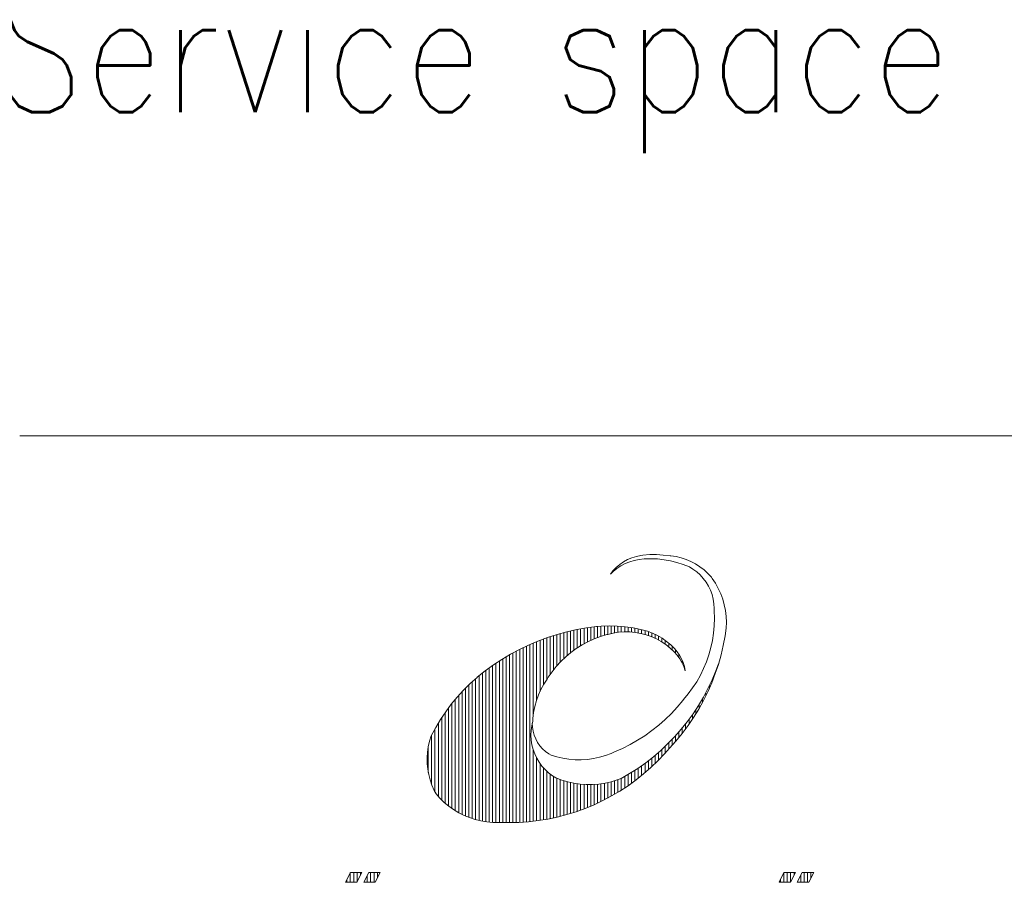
# Model space of a CAD drawing. Header units: inches. Extents: x 0 to 23760, y -13 to 16800.
# Tile 138 of 209: x 16160 to 17924, y 1600 to 3145. Entities that reach past the tile are written whole.
import ezdxf

# ---------------------------------------------------------------- set-up
doc = ezdxf.new("R2010")
doc.units = ezdxf.units.IN
for name, color, linetype, true_color in [('1', 7, 'Continuous', 0xffffff), ('210', 7, 'Continuous', 0xffffff), ('254', 7, 'Continuous', 0xffffff)]:
    doc.layers.add(name, color=color, linetype=linetype, true_color=true_color)
doc.styles.add('latin_extended', font='simplex.shx')

msp = doc.modelspace()

# ---------------------------------------------------------------- linework, layer by layer
at = {"layer": '1', "color": 7, "linetype": 'Continuous', "lineweight": 18}
msp.add_line((16160, 2400), (23560, 2400), dxfattribs=at)
at = {"layer": '210', "color": 7, "linetype": 'Continuous', "lineweight": 18}
msp.add_line((16160, 2400), (23560, 2400), dxfattribs=at)
at = {"layer": '210', "color": 20, "linetype": 'Continuous', "lineweight": 13}
for p, q in [((17242.044, 2174.14), (17235.191, 2169.413)), ((17244.975, 2171.099), (17237.34, 2167.095)), ((17249.324, 2178.176), (17242.044, 2174.14)), ((17252.954, 2174.368), (17244.975, 2171.099)), ((17256.962, 2181.483), (17249.324, 2178.176)), ((17261.204, 2176.87), (17252.954, 2174.368)), ((17264.887, 2184.031), (17256.962, 2181.483)), ((17269.653, 2178.585), (17261.204, 2176.87)), ((17273.021, 2185.793), (17264.887, 2184.031)), ((17278.81, 2179.432), (17269.654, 2178.586)), ((17276.657, 2186.224), (17273.027, 2185.794)), ((17288.815, 2187.131), (17276.657, 2186.224)), ((17290.708, 2179.808), (17278.81, 2179.432)), ((17301.006, 2187.226), (17288.815, 2187.131)), ((17302.604, 2179.373), (17290.708, 2179.808)), ((17313.176, 2186.509), (17301.006, 2187.226)), ((17314.442, 2178.126), (17302.604, 2179.373)), ((17325.272, 2184.983), (17313.176, 2186.509)), ((17326.168, 2176.075), (17314.442, 2178.126)), ((17326.94, 2184.838), (17325.273, 2184.983)), ((17337.727, 2173.229), (17326.168, 2176.075)), ((17336.181, 2183.556), (17326.94, 2184.838)), ((17345.276, 2181.475), (17336.181, 2183.556)), ((17349.064, 2169.601), (17337.727, 2173.229)), ((17354.155, 2178.611), (17345.276, 2181.475)), ((17362.751, 2174.985), (17354.155, 2178.611)), ((17370.999, 2170.625), (17362.751, 2174.985)), ((17378.837, 2165.563), (17370.999, 2170.625)), ((17223.365, 2157.025), (17218.379, 2152.323)), ((17223.028, 2158.075), (17218.382, 2152.325)), ((17228.833, 2164.041), (17223.028, 2158.075)), ((17230.115, 2162.389), (17223.365, 2157.025)), ((17235.191, 2169.413), (17228.833, 2164.041)), ((17237.34, 2167.095), (17230.115, 2162.389)), ((17360.128, 2165.208), (17349.064, 2169.601)), ((17366.347, 2161.424), (17360.131, 2165.207)), ((17373.034, 2156.465), (17366.347, 2161.424)), ((17379.206, 2150.877), (17373.034, 2156.465)), ((17386.205, 2159.839), (17378.837, 2165.563)), ((17393.047, 2153.496), (17386.205, 2159.839)), ((17399.311, 2146.582), (17393.047, 2153.496)), ((17384.804, 2144.715), (17379.206, 2150.877)), ((17389.775, 2138.037), (17384.804, 2144.715)), ((17394.072, 2130.906), (17389.775, 2138.037)), ((17400.804, 2144.539), (17399.313, 2146.578)), ((17406.576, 2135.796), (17400.804, 2144.539)), ((17411.652, 2126.631), (17406.576, 2135.796)), ((17397.653, 2123.39), (17394.072, 2130.906)), ((17400.484, 2115.562), (17397.653, 2123.39)), ((17416.003, 2117.101), (17411.652, 2126.631)), ((17419.603, 2107.262), (17416.003, 2117.101)), ((17402.54, 2107.494), (17400.484, 2115.562)), ((17403.799, 2099.265), (17402.54, 2107.494)), ((17422.429, 2097.173), (17419.603, 2107.262)), ((17404.25, 2090.952), (17403.799, 2099.265)), ((17404.579, 2086.442), (17404.25, 2090.943)), ((17405.001, 2073.175), (17404.579, 2086.442)), ((17424.465, 2086.896), (17422.429, 2097.173)), ((17425.699, 2076.492), (17424.465, 2086.896)), ((17404.61, 2059.908), (17405.001, 2073.175)), ((17426.123, 2066.023), (17425.699, 2076.492)), ((17425.734, 2055.553), (17426.123, 2066.023)), ((17140.284, 2048.956), (17122.804, 2044.189)), ((17157.96, 2052.934), (17140.284, 2048.956)), ((17175.797, 2056.115), (17157.96, 2052.934)), ((17193.759, 2058.494), (17175.797, 2056.115)), ((17202.07, 2059.133), (17193.853, 2058.503)), ((17216.381, 2059.589), (17202.07, 2059.133)), ((17223.358, 2046.754), (17213.684, 2044.454)), ((17230.695, 2059.232), (17216.381, 2059.589)), ((17233.187, 2048.257), (17223.358, 2046.754)), ((17244.967, 2058.065), (17230.695, 2059.232)), ((17243.106, 2048.952), (17233.187, 2048.257)), ((17253.049, 2048.835), (17243.106, 2048.952)), ((17259.15, 2056.09), (17244.967, 2058.065)), ((17262.949, 2047.907), (17253.049, 2048.835)), ((17273.199, 2053.313), (17259.15, 2056.09)), ((17272.74, 2046.174), (17262.949, 2047.907)), ((17275.366, 2052.809), (17273.122, 2053.331)), ((17284.717, 2050.12), (17275.366, 2052.809)), ((17293.812, 2046.661), (17284.717, 2050.12)), ((17302.586, 2042.454), (17293.812, 2046.661)), ((17401.4, 2033.568), (17403.408, 2046.688)), ((17403.408, 2046.688), (17404.61, 2059.908)), ((17423.783, 2041.981), (17425.721, 2055.702)), ((17088.572, 2032.33), (17071.889, 2025.261)), ((17105.555, 2038.643), (17088.572, 2032.33)), ((17122.804, 2044.189), (17105.555, 2038.643)), ((17178.238, 2031.271), (17167.59, 2025.54)), ((17189.248, 2036.275), (17178.238, 2031.271)), ((17200.568, 2040.528), (17189.248, 2036.275)), ((17212.149, 2044.012), (17200.568, 2040.528)), ((17213.684, 2044.454), (17212.152, 2044.012)), ((17282.357, 2043.647), (17272.74, 2046.174)), ((17291.736, 2040.343), (17282.357, 2043.647)), ((17300.814, 2036.285), (17291.736, 2040.343)), ((17309.531, 2031.499), (17300.814, 2036.285)), ((17310.979, 2037.531), (17302.586, 2042.454)), ((17317.828, 2026.018), (17309.531, 2031.499)), ((17318.932, 2031.924), (17310.979, 2037.531)), ((17326.389, 2025.673), (17318.932, 2031.924)), ((17398.593, 2020.594), (17401.4, 2033.568)), ((17420.609, 2024.711), (17423.783, 2041.981)), ((17055.54, 2017.451), (17039.558, 2008.916)), ((17071.889, 2025.261), (17055.54, 2017.451)), ((17147.566, 2011.998), (17138.281, 2004.25)), ((17157.35, 2019.106), (17147.566, 2011.998)), ((17167.59, 2025.54), (17157.35, 2019.106)), ((17325.649, 2019.877), (17317.828, 2026.018)), ((17332.944, 2013.119), (17325.649, 2019.877)), ((17333.3, 2018.822), (17326.389, 2025.673)), ((17338.123, 2007.274), (17332.919, 2013.145)), ((17338.165, 2013.275), (17333.286, 2018.835)), ((17342.453, 2007.166), (17338.165, 2013.275)), ((17394.996, 2007.817), (17398.593, 2020.594)), ((17416.64, 2007.608), (17420.609, 2024.711)), ((17023.974, 1999.672), (17008.82, 1989.74)), ((17039.558, 2008.916), (17023.974, 1999.672)), ((17129.537, 1995.896), (17121.374, 1986.974)), ((17138.281, 2004.25), (17129.537, 1995.896)), ((17342.738, 2000.852), (17338.123, 2007.274)), ((17346.051, 2000.628), (17342.453, 2007.166)), ((17346.668, 1993.991), (17342.738, 2000.852)), ((17348.918, 1993.737), (17346.051, 2000.628)), ((17349.875, 1986.764), (17346.668, 1993.991)), ((17347.167, 1992.99), (17347.167, 1998.191)), ((17351.019, 1986.577), (17348.918, 1993.737)), ((17385.495, 1983.04), (17390.625, 1995.283)), ((17390.625, 1995.283), (17394.996, 2007.817)), ((17411.883, 1990.706), (17416.64, 2007.608)), ((16994.127, 1979.137), (16979.924, 1967.887)), ((17008.82, 1989.74), (16994.127, 1979.137)), ((17113.829, 1977.523), (17106.935, 1967.587)), ((17121.374, 1986.974), (17113.829, 1977.523)), ((17352.322, 1979.247), (17349.875, 1986.764)), ((17352.329, 1979.231), (17351.019, 1986.577)), ((17379.626, 1971.135), (17385.495, 1983.04)), ((17400.769, 1963.092), (17407.542, 1979.23)), ((17406.35, 1974.042), (17411.883, 1990.706)), ((17407.542, 1979.23), (17412.188, 1991.707)), ((17407.857, 1978.334), (17407.857, 1980.036)), ((16979.409, 1967.458), (16967.022, 1956.245)), ((16979.924, 1967.887), (16979.414, 1967.463)), ((17104.832, 1964.249), (17099.005, 1955.179)), ((17106.935, 1967.587), (17104.84, 1964.26)), ((17365.759, 1948.51), (17373.039, 1959.61)), ((17373.039, 1959.61), (17379.626, 1971.135)), ((17393.254, 1947.285), (17400.769, 1963.092)), ((17400.051, 1957.652), (17406.35, 1974.042)), ((16955.196, 1944.443), (16943.957, 1932.08)), ((16967.022, 1956.245), (16955.196, 1944.443)), ((17093.877, 1945.696), (17089.478, 1935.854)), ((17099.005, 1955.179), (17093.877, 1945.696)), ((17357.814, 1937.877), (17365.759, 1948.51)), ((17385.014, 1931.845), (17393.254, 1947.285)), ((17385.214, 1925.834), (17393.001, 1941.571)), ((17393.001, 1941.571), (17400.051, 1957.652)), ((16943.957, 1932.08), (16933.333, 1919.185)), ((17085.832, 1925.708), (17082.961, 1915.316)), ((17089.478, 1935.854), (17085.832, 1925.708)), ((17338.141, 1914.189), (17347.993, 1926.149)), ((17347.993, 1926.149), (17349.241, 1927.759)), ((17349.233, 1927.749), (17357.814, 1937.877)), ((17376.066, 1916.804), (17385.014, 1931.845)), ((17376.707, 1910.474), (17385.214, 1925.834)), ((16923.348, 1905.788), (16914.026, 1891.922)), ((16933.333, 1919.185), (16923.348, 1905.788)), ((17082.961, 1915.316), (17080.881, 1904.738)), ((17327.676, 1902.763), (17338.141, 1914.189)), ((17366.429, 1902.194), (17376.066, 1916.804)), ((17367.499, 1895.523), (17376.707, 1910.474)), ((16914.026, 1891.922), (16905.39, 1877.619)), ((17079.278, 1888.902), (17077.362, 1880.602)), ((17079.602, 1894.032), (17079.277, 1888.888)), ((17080.881, 1904.738), (17079.602, 1894.032)), ((17305.022, 1881.633), (17316.626, 1891.901)), ((17316.626, 1891.901), (17327.676, 1902.763)), ((17345.174, 1874.395), (17356.124, 1888.048)), ((17356.124, 1888.048), (17366.429, 1902.194)), ((17357.608, 1881.015), (17367.499, 1895.523)), ((16905.39, 1877.619), (16897.459, 1862.912)), ((17076.245, 1872.158), (17075.938, 1863.646)), ((17077.362, 1880.602), (17076.245, 1872.158)), ((17078.308, 1885.147), (17078.683, 1877.94)), ((17078.683, 1877.94), (17079.864, 1870.821)), ((17079.864, 1870.821), (17081.838, 1863.88)), ((17280.279, 1862.991), (17292.895, 1871.987)), ((17292.895, 1871.987), (17305.022, 1881.633)), ((17333.602, 1861.265), (17345.174, 1874.395)), ((17347.057, 1866.98), (17357.608, 1881.015)), ((16894.25, 1853.013), (16891.993, 1843.228)), ((16897.291, 1862.583), (16894.25, 1853.013)), ((16897.459, 1862.912), (16897.282, 1862.563)), ((17075.938, 1863.646), (17076.443, 1855.143)), ((17076.443, 1855.143), (17077.755, 1846.727)), ((17081.838, 1863.88), (17084.58, 1857.204)), ((17084.58, 1857.204), (17088.054, 1850.879)), ((17253.721, 1847.043), (17267.21, 1854.669)), ((17267.21, 1854.669), (17280.279, 1862.991)), ((17321.433, 1848.686), (17333.602, 1861.265)), ((17324.065, 1840.449), (17335.868, 1853.448)), ((17335.868, 1853.448), (17347.057, 1866.98)), ((16891.993, 1843.228), (16890.535, 1833.293)), ((17077.755, 1846.727), (17079.863, 1838.475)), ((17079.863, 1838.475), (17082.748, 1830.46)), ((17088.054, 1850.879), (17092.216, 1844.985)), ((17092.216, 1844.985), (17097.015, 1839.595)), ((17097.015, 1839.595), (17102.389, 1834.779)), ((17102.389, 1834.779), (17108.269, 1830.598)), ((17225.64, 1833.964), (17239.852, 1840.135)), ((17239.852, 1840.135), (17253.721, 1847.043)), ((17295.409, 1825.291), (17308.693, 1836.686)), ((17308.693, 1836.686), (17321.433, 1848.686)), ((17315.65, 1830.81), (17324.068, 1840.452)), ((16890.535, 1833.293), (16889.884, 1823.273)), ((16889.884, 1823.273), (16890.045, 1813.233)), ((17082.748, 1830.46), (17086.384, 1822.757)), ((17086.384, 1822.757), (17090.736, 1815.436)), ((17108.269, 1830.598), (17112.141, 1828.346)), ((17112.143, 1828.345), (17122.632, 1825.04)), ((17122.632, 1825.04), (17133.337, 1822.518)), ((17133.337, 1822.518), (17144.198, 1820.794)), ((17144.198, 1820.794), (17155.157, 1819.877)), ((17155.157, 1819.877), (17166.154, 1819.771)), ((17166.154, 1819.771), (17177.129, 1820.477)), ((17177.129, 1820.477), (17188.021, 1821.992)), ((17188.021, 1821.992), (17198.772, 1824.307)), ((17198.772, 1824.307), (17209.323, 1827.409)), ((17209.323, 1827.409), (17219.616, 1831.282)), ((17219.616, 1831.282), (17225.633, 1833.961)), ((17281.611, 1814.524), (17295.409, 1825.291)), ((17291.075, 1806.033), (17303.651, 1818.136)), ((17303.651, 1818.136), (17315.65, 1830.81)), ((16890.045, 1813.233), (16891.018, 1803.239)), ((16891.018, 1803.239), (16892.796, 1793.356)), ((17090.736, 1815.436), (17095.766, 1808.562)), ((17095.766, 1808.562), (17101.428, 1802.199)), ((17101.428, 1802.199), (17107.67, 1796.404)), ((17252.591, 1794.969), (17267.328, 1804.409)), ((17267.328, 1804.409), (17281.611, 1814.524)), ((17277.948, 1794.53), (17291.075, 1806.033)), ((16892.796, 1793.356), (16895.366, 1783.649)), ((16895.366, 1783.649), (16898.713, 1774.182)), ((17107.67, 1796.404), (17114.436, 1791.23)), ((17114.436, 1791.23), (17120.571, 1787.346)), ((17120.573, 1787.345), (17131.105, 1783.402)), ((17131.105, 1783.402), (17141.894, 1780.229)), ((17219.799, 1780.466), (17230.569, 1783.704)), ((17230.569, 1783.704), (17237.433, 1786.223)), ((17237.431, 1786.222), (17252.591, 1794.969)), ((17250.162, 1773.417), (17264.301, 1783.65)), ((17264.301, 1783.65), (17277.948, 1794.53)), ((16898.713, 1774.182), (16902.814, 1765.017)), ((16902.814, 1765.017), (16906.015, 1758.997)), ((17141.894, 1780.229), (17152.885, 1777.843)), ((17152.885, 1777.843), (17164.019, 1776.257)), ((17164.019, 1776.257), (17175.238, 1775.479)), ((17175.238, 1775.479), (17186.484, 1775.514)), ((17186.484, 1775.514), (17197.699, 1776.36)), ((17197.699, 1776.36), (17208.823, 1778.013)), ((17208.823, 1778.013), (17219.799, 1780.466)), ((17235.562, 1763.853), (17250.162, 1773.417)), ((16906.015, 1758.997), (16913.051, 1751.006)), ((16913.051, 1751.006), (16920.676, 1743.575)), ((17189.316, 1739.377), (17205.106, 1746.814)), ((17205.106, 1746.814), (17220.532, 1754.979)), ((17220.532, 1754.979), (17235.562, 1763.853)), ((16920.676, 1743.575), (16928.845, 1736.748)), ((16928.845, 1736.748), (16937.511, 1730.563)), ((16937.511, 1730.563), (16946.623, 1725.057)), ((17156.785, 1726.745), (17173.198, 1732.682)), ((17173.198, 1732.682), (17189.316, 1739.377)), ((16946.623, 1725.057), (16956.129, 1720.262)), ((16956.129, 1720.262), (16965.973, 1716.205)), ((16965.973, 1716.205), (16976.097, 1712.912)), ((16976.097, 1712.912), (16986.443, 1710.399)), ((17088.911, 1710.805), (17106.139, 1713.6)), ((17106.139, 1713.6), (17123.219, 1717.194)), ((17123.219, 1717.194), (17140.113, 1721.579)), ((17140.113, 1721.579), (17156.785, 1726.745)), ((16986.443, 1710.399), (16996.951, 1708.684)), ((16996.951, 1708.684), (17007.558, 1707.774)), ((17007.558, 1707.774), (17018.205, 1707.676)), ((17018.205, 1707.676), (17019.259, 1707.711)), ((17019.259, 1707.711), (17036.707, 1707.267)), ((17036.707, 1707.267), (17054.157, 1707.635)), ((17054.157, 1707.635), (17071.571, 1708.816)), ((17071.571, 1708.816), (17088.911, 1710.805)), ((16743.756, 1600.436), (16752.561, 1618.054)), ((16752.561, 1618.054), (16773.119, 1618.054)), ((16764.309, 1600.436), (16773.119, 1618.054)), ((16776.51, 1600.436), (16785.32, 1618.054)), ((16785.32, 1618.054), (16805.873, 1618.054)), ((16797.063, 1600.436), (16805.873, 1618.054)), ((17520.513, 1600.436), (17529.323, 1618.054)), ((17529.323, 1618.054), (17549.876, 1618.054)), ((17541.066, 1600.436), (17549.876, 1618.054)), ((17553.271, 1600.436), (17562.077, 1618.054)), ((17562.077, 1618.054), (17582.63, 1618.054)), ((17573.824, 1600.436), (17582.63, 1618.054)), ((16764.309, 1600.436), (16743.756, 1600.436)), ((16776.51, 1600.436), (16797.063, 1600.436)), ((17541.066, 1600.436), (17520.513, 1600.436)), ((17553.271, 1600.436), (17573.824, 1600.436))]:
    msp.add_line(p, q, dxfattribs=at)
at = {"layer": '210', "color": 140, "linetype": 'Continuous', "lineweight": 13}
for p, q in [((17134.749, 2001.01), (17134.749, 2047.538)), ((17140.818, 2006.474), (17140.818, 2049.089)), ((17146.887, 2011.467), (17146.887, 2050.54)), ((17152.956, 2016.038), (17152.956, 2051.892)), ((17159.025, 2020.225), (17159.025, 2053.147)), ((17165.094, 2024.059), (17165.094, 2054.306)), ((17171.163, 2027.567), (17171.163, 2055.368)), ((17177.233, 2030.769), (17177.233, 2056.336)), ((17183.302, 2033.684), (17183.302, 2057.209)), ((17189.371, 2036.326), (17189.371, 2057.988)), ((17195.44, 2038.709), (17195.44, 2058.646)), ((17201.509, 2040.843), (17201.509, 2059.099)), ((17207.578, 2042.738), (17207.578, 2059.405)), ((17213.647, 2044.444), (17213.647, 2059.565)), ((17219.716, 2045.986), (17219.716, 2059.579)), ((17225.785, 2047.202), (17225.785, 2059.446)), ((17231.854, 2048.101), (17231.854, 2059.168)), ((17237.923, 2048.691), (17237.923, 2058.743)), ((17243.992, 2048.975), (17243.992, 2058.171)), ((17250.061, 2048.956), (17250.061, 2057.45)), ((17256.131, 2048.634), (17256.131, 2056.579)), ((17262.2, 2048.006), (17262.2, 2055.557)), ((17268.269, 2047.068), (17268.269, 2054.382)), ((17274.338, 2045.812), (17274.338, 2053.054)), ((17280.407, 2044.227), (17280.407, 2051.465)), ((17286.476, 2042.302), (17286.476, 2049.518)), ((17292.545, 2040.017), (17292.545, 2047.195)), ((17080.127, 1899.286), (17080.127, 2028.862)), ((17086.197, 1926.84), (17086.197, 2031.377)), ((17092.266, 1942.317), (17092.266, 2033.777)), ((17098.335, 1954.033), (17098.335, 2036.065)), ((17104.404, 1963.631), (17104.404, 2038.243)), ((17110.473, 1972.864), (17110.473, 2040.312)), ((17116.542, 1981.073), (17116.542, 2042.274)), ((17122.611, 1988.405), (17122.611, 2044.132)), ((17128.68, 1995.014), (17128.68, 2045.886)), ((17298.614, 2037.351), (17298.614, 2044.47)), ((17304.683, 2034.275), (17304.683, 2041.311)), ((17310.752, 2030.752), (17310.752, 2037.676)), ((17316.821, 2026.736), (17316.821, 2033.51)), ((17043.713, 1707.317), (17043.713, 2011.224)), ((17049.782, 1707.466), (17049.782, 2014.482)), ((17055.851, 1707.714), (17055.851, 2017.608)), ((17061.92, 1708.061), (17061.92, 2020.606)), ((17067.989, 1708.506), (17067.989, 2023.479)), ((17074.058, 1709.051), (17074.058, 2026.23)), ((17322.89, 2022.162), (17322.89, 2028.738)), ((17328.959, 2016.948), (17328.959, 2023.258)), ((17335.028, 2010.909), (17335.028, 2016.986)), ((17019.437, 1707.702), (17019.437, 1996.8)), ((17025.506, 1707.458), (17025.506, 2000.623)), ((17031.575, 1707.313), (17031.575, 2004.299)), ((17037.644, 1707.266), (17037.644, 2007.831)), ((17341.097, 2003.297), (17341.097, 2009.255)), ((16995.161, 1708.918), (16995.161, 1979.916)), ((17001.23, 1708.219), (17001.23, 1984.388)), ((17007.299, 1707.787), (17007.299, 1988.688)), ((17013.368, 1707.62), (17013.368, 1992.823)), ((16970.884, 1714.501), (16970.884, 1959.86)), ((16976.953, 1712.672), (16976.953, 1965.321)), ((16983.022, 1711.138), (16983.022, 1970.43)), ((16989.091, 1709.889), (16989.091, 1975.266)), ((17401.788, 1961.952), (17401.788, 1965.391)), ((16952.677, 1721.898), (16952.677, 1941.776)), ((16958.746, 1719.097), (16958.746, 1948.108)), ((16964.815, 1716.637), (16964.815, 1954.128)), ((17395.719, 1947.535), (17395.719, 1952.265)), ((16940.539, 1728.627), (16940.539, 1928.069)), ((16946.608, 1725.065), (16946.608, 1935.106)), ((17383.581, 1922.752), (17383.581, 1929.326)), ((17389.65, 1934.574), (17389.65, 1940.318)), ((16928.401, 1737.092), (16928.401, 1912.737)), ((16934.47, 1732.62), (16934.47, 1920.627)), ((17371.443, 1901.738), (17371.443, 1909.611)), ((17377.512, 1911.857), (17377.512, 1919.129)), ((16916.263, 1747.737), (16916.263, 1895.384)), ((16922.332, 1742.104), (16922.332, 1904.345)), ((17359.305, 1883.403), (17359.305, 1892.268)), ((17365.374, 1892.282), (17365.374, 1900.68)), ((16904.124, 1762.455), (16904.124, 1875.384)), ((16910.194, 1754.104), (16910.194, 1885.767)), ((17347.167, 1867.119), (17347.167, 1876.784)), ((17353.236, 1875.034), (17353.236, 1884.318)), ((16898.055, 1775.862), (16898.055, 1864.081)), ((17328.959, 1845.693), (17328.959, 1856.327)), ((17335.028, 1852.483), (17335.028, 1862.818)), ((17341.097, 1859.614), (17341.097, 1869.628)), ((16891.986, 1797.304), (16891.986, 1843.19)), ((17080.127, 1709.695), (17080.127, 1837.629)), ((17310.752, 1825.493), (17310.752, 1838.552)), ((17316.821, 1832.112), (17316.821, 1844.213)), ((17322.89, 1839.062), (17322.89, 1850.132)), ((17086.197, 1710.44), (17086.197, 1823.111)), ((17286.476, 1801.879), (17286.476, 1818.203)), ((17292.545, 1807.391), (17292.545, 1822.97)), ((17298.614, 1813.152), (17298.614, 1827.943)), ((17304.683, 1819.18), (17304.683, 1833.133)), ((17092.266, 1711.285), (17092.266, 1813.196)), ((17098.335, 1712.232), (17098.335, 1805.523)), ((17262.2, 1782.064), (17262.2, 1801.014)), ((17268.269, 1786.706), (17268.269, 1805.045)), ((17274.338, 1791.549), (17274.338, 1809.249)), ((17280.407, 1796.603), (17280.407, 1813.632)), ((17104.404, 1713.281), (17104.404, 1799.298)), ((17110.473, 1714.434), (17110.473, 1794.137)), ((17116.542, 1715.69), (17116.542, 1789.818)), ((17122.611, 1717.052), (17122.611, 1786.514)), ((17128.68, 1718.52), (17128.68, 1784.233)), ((17134.749, 1720.095), (17134.749, 1782.235)), ((17225.785, 1757.974), (17225.785, 1782.161)), ((17231.854, 1761.575), (17231.854, 1784.148)), ((17237.923, 1765.334), (17237.923, 1786.492)), ((17243.992, 1769.256), (17243.992, 1789.893)), ((17250.061, 1773.347), (17250.061, 1793.444)), ((17256.131, 1777.614), (17256.131, 1797.149)), ((17140.818, 1721.78), (17140.818, 1780.508)), ((17146.887, 1723.576), (17146.887, 1779.042)), ((17152.956, 1725.483), (17152.956, 1777.83)), ((17159.025, 1727.505), (17159.025, 1776.867)), ((17165.094, 1729.643), (17165.094, 1776.147)), ((17171.163, 1731.899), (17171.163, 1775.668)), ((17177.233, 1734.276), (17177.233, 1775.426)), ((17183.302, 1736.776), (17183.302, 1775.421)), ((17189.371, 1739.401), (17189.371, 1775.654)), ((17195.44, 1742.155), (17195.44, 1776.124)), ((17201.509, 1745.04), (17201.509, 1776.834)), ((17207.578, 1748.061), (17207.578, 1777.787)), ((17213.647, 1751.221), (17213.647, 1778.989)), ((17219.716, 1754.524), (17219.716, 1780.444)), ((16746.329, 1600.436), (16746.329, 1605.584)), ((16752.398, 1600.436), (16752.398, 1617.727)), ((16758.467, 1600.436), (16758.467, 1618.054)), ((16764.536, 1600.89), (16764.536, 1618.054)), ((16770.605, 1613.026), (16770.605, 1618.054)), ((16782.743, 1600.436), (16782.743, 1612.901)), ((16788.812, 1600.436), (16788.812, 1618.054)), ((16794.881, 1600.436), (16794.881, 1618.054)), ((16800.95, 1608.209), (16800.95, 1618.054)), ((17523.169, 1600.436), (17523.169, 1605.749)), ((17529.239, 1600.436), (17529.239, 1617.886)), ((17535.308, 1600.436), (17535.308, 1618.054)), ((17541.377, 1601.057), (17541.377, 1618.054)), ((17547.446, 1613.194), (17547.446, 1618.054)), ((17559.584, 1600.436), (17559.584, 1613.066)), ((17565.653, 1600.436), (17565.653, 1618.054)), ((17571.722, 1600.436), (17571.722, 1618.054)), ((17577.791, 1608.372), (17577.791, 1618.054)), ((16776.674, 1600.436), (16776.674, 1600.764)), ((17553.515, 1600.436), (17553.515, 1600.924))]:
    msp.add_line(p, q, dxfattribs=at)

# ---------------------------------------------------------------- texts
at = {"layer": '254', "color": 2, "linetype": 'Continuous', "lineweight": 13, "insert": (16119.08, 2906.183), "char_height": 220, "attachment_point": 7, "line_spacing_factor": 0.963855, "style": 'latin_extended'}
msp.add_mtext('\\W0.8317;Service space see drawing DAAF533942', dxfattribs=at)

doc.saveas('drawing.dxf')
